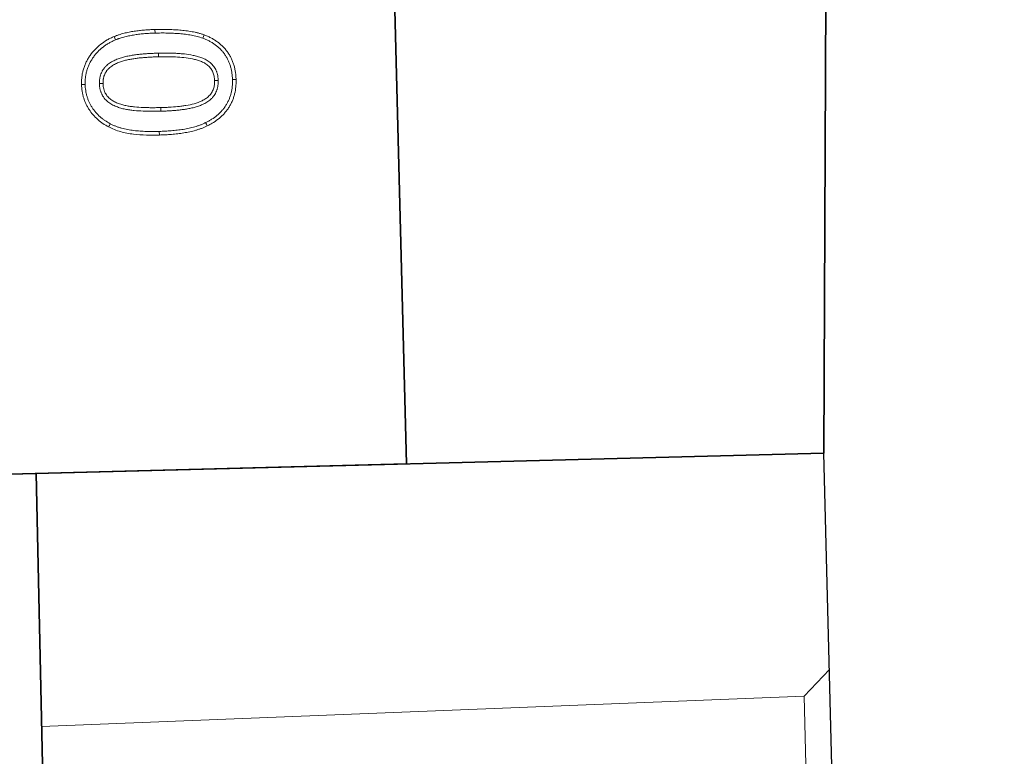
# Model space of a CAD drawing. Header units: metres. Extents: x 232680 to 233262, y 554200 to 554550.
# Tile 202 of 254: x 232761.131 to 232761.319, y 554480.58 to 554480.722. Entities that reach past the tile are written whole.
import ezdxf

# ---------------------------------------------------------------- set-up
doc = ezdxf.new("R2010")
doc.units = ezdxf.units.M
doc.layers.get('Defpoints').update_dxf_attribs({"color": 241})
for name, color, linetype, lineweight in [('ACO constructie 018', 251, 'Continuous', 18), ('ACO constructie 035', 7, 'Continuous', 35), ('ACO tekst', 251, 'Continuous', 9), ('N-WE-GW-MAAIVELD-035-GD', 7, 'Continuous', 35), ('X-XX-AL-NAP-M', 7, 'Continuous', 18)]:
    doc.layers.add(name, color=color, linetype=linetype, lineweight=lineweight)
doc.styles.add('NLCS-ISO-ANNOTATIEF-T25', font='NLCS-ISO.ttf', dxfattribs={"height": 2.5})
doc.dimstyles.new('NLCS-ANNOTATIEF-T25-PIJL', dxfattribs={"dimtxt": 2.5, "dimasz": 2.5, "dimexe": 2, "dimexo": 2, "dimgap": 0.7, "dimtad": 1, "dimzin": 0, "dimdsep": 46, "dimtxsty": 'NLCS-ISO-ANNOTATIEF-T25', "dimcen": 0, "dimdle": 2, "dimclrd": 256, "dimclre": 256, "dimclrt": 256, "dimazin": 0, "dimtfac": 1, "dimtofl": 0, "dimtmove": 1, "dimatfit": 0, "dimfxl": 2, "dimtfillclr": 254, "dimtolj": 1, "dimtzin": 0, "dimlwd": 13, "dimlwe": 9, "dimarcsym": 0})

# ---------------------------------------------------------------- blocks, each defined once
blk = doc.blocks.new('KT 500-640 (doorsnede)')
at = {"layer": 'ACO constructie 035'}
for q in [(0, 0), (1, -0.08)]:
    blk.add_line((1, 0), q, dxfattribs=at)
at = {"layer": 'ACO tekst'}
for p, q in [((0.92557, -0.03418), (0.92557, -0.03488)), ((0.91619, -0.04605), (0.9155, -0.04605)), ((0.92006, -0.04548), (0.92075, -0.04549)), ((0.93119, -0.04533), (0.9305, -0.04533)), ((0.93506, -0.04572), (0.93575, -0.04572)), ((0.92561, -0.05694), (0.92561, -0.05625))]:
    blk.add_line(p, q, dxfattribs=at)
at = {"layer": 'ACO tekst', "flags": 128}
for points in [[(0.92548, -0.03144), (0.92548, -0.03124), (0.92548, -0.03103), (0.92548, -0.03075)], [(0.91741, -0.03693), (0.91708, -0.0368), (0.91676, -0.03667)], [(0.93361, -0.03679), (0.93393, -0.03664), (0.93424, -0.0365)], [(0.91729, -0.05364), (0.91697, -0.05376), (0.91664, -0.05389)], [(0.93335, -0.05507), (0.93365, -0.05524), (0.93395, -0.05541)], [(0.92568, -0.05968), (0.92568, -0.05989), (0.92568, -0.0601), (0.92568, -0.06037)]]:
    blk.add_lwpolyline(points, dxfattribs=at)
at = {"layer": 'ACO tekst'}
for points, knots in [([(0.91676, -0.03667), (0.91685, -0.03646), (0.91694, -0.03624), (0.91709, -0.03592), (0.91714, -0.03582), (0.91725, -0.03561), (0.91731, -0.0355), (0.91748, -0.0352), (0.9176, -0.03499), (0.91785, -0.0346), (0.91798, -0.03441), (0.91827, -0.03403), (0.91841, -0.03385), (0.91872, -0.0335), (0.91889, -0.03333), (0.91923, -0.033), (0.9194, -0.03284), (0.91977, -0.03255), (0.91995, -0.03241), (0.92034, -0.03214), (0.92054, -0.03202), (0.92085, -0.03185), (0.92095, -0.03179), (0.92116, -0.03168), (0.92127, -0.03163), (0.92148, -0.03154), (0.92159, -0.03149), (0.92181, -0.0314), (0.92191, -0.03135), (0.92214, -0.03128), (0.92225, -0.03124), (0.92247, -0.03117), (0.92258, -0.03114), (0.92281, -0.03107), (0.92292, -0.03104), (0.92315, -0.03099), (0.92327, -0.03096), (0.9235, -0.03092), (0.92361, -0.0309), (0.92385, -0.03086), (0.92396, -0.03085), (0.9242, -0.03082), (0.92431, -0.03081), (0.92455, -0.03078), (0.92466, -0.03078), (0.92501, -0.03076), (0.92525, -0.03075), (0.92548, -0.03075)], [0, 0, 0, 0, 0.0625, 0.0625, 0.09375, 0.09375, 0.125, 0.125, 0.1875, 0.1875, 0.25, 0.25, 0.3125, 0.3125, 0.375, 0.375, 0.4375, 0.4375, 0.5, 0.5, 0.5625, 0.5625, 0.59375, 0.59375, 0.625, 0.625, 0.65625, 0.65625, 0.6875, 0.6875, 0.71875, 0.71875, 0.75, 0.75, 0.78125, 0.78125, 0.8125, 0.8125, 0.84375, 0.84375, 0.875, 0.875, 0.90625, 0.90625, 0.9375, 0.9375, 1, 1, 1, 1]), ([(0.91741, -0.03693), (0.91749, -0.03672), (0.91758, -0.03651), (0.91772, -0.03622), (0.91777, -0.03612), (0.91786, -0.03593), (0.91792, -0.03583), (0.91807, -0.03554), (0.91819, -0.03535), (0.91842, -0.03499), (0.91855, -0.03481), (0.91881, -0.03446), (0.91895, -0.03429), (0.91923, -0.03397), (0.91938, -0.03381), (0.91969, -0.03351), (0.91985, -0.03337), (0.92019, -0.0331), (0.92036, -0.03297), (0.92072, -0.03272), (0.9209, -0.03261), (0.92118, -0.03246), (0.92127, -0.03241), (0.92147, -0.03231), (0.92157, -0.03226), (0.92177, -0.03217), (0.92187, -0.03212), (0.92206, -0.03204), (0.92216, -0.032), (0.92236, -0.03193), (0.92246, -0.0319), (0.92267, -0.03183), (0.92278, -0.0318), (0.92299, -0.03174), (0.9231, -0.03172), (0.92331, -0.03166), (0.92341, -0.03164), (0.92362, -0.0316), (0.92373, -0.03158), (0.92394, -0.03155), (0.92405, -0.03153), (0.92427, -0.03151), (0.92438, -0.0315), (0.9246, -0.03148), (0.92471, -0.03147), (0.92503, -0.03145), (0.92525, -0.03145), (0.92548, -0.03144)], [0.0017925, 0.0017925, 0.0017925, 0.0017925, 0.0625, 0.0625, 0.09375, 0.09375, 0.125, 0.125, 0.1875, 0.1875, 0.25, 0.25, 0.3125, 0.3125, 0.375, 0.375, 0.4375, 0.4375, 0.5, 0.5, 0.5625, 0.5625, 0.59375, 0.59375, 0.625, 0.625, 0.65625, 0.65625, 0.6875, 0.6875, 0.71875, 0.71875, 0.75, 0.75, 0.78125, 0.78125, 0.8125, 0.8125, 0.84375, 0.84375, 0.875, 0.875, 0.90625, 0.90625, 0.9375, 0.9375, 0.998768, 0.998768, 0.998768, 0.998768]), ([(0.92548, -0.03075), (0.92572, -0.03076), (0.92595, -0.03076), (0.92641, -0.03078), (0.92664, -0.0308), (0.92733, -0.03089), (0.92779, -0.03098), (0.92846, -0.03116), (0.92868, -0.03123), (0.92912, -0.03138), (0.92934, -0.03147), (0.92976, -0.03166), (0.92997, -0.03176), (0.93038, -0.03199), (0.93057, -0.03211), (0.93096, -0.03237), (0.93115, -0.0325), (0.93151, -0.03279), (0.93168, -0.03295), (0.93203, -0.03326), (0.93219, -0.03343), (0.9325, -0.03377), (0.93265, -0.03395), (0.93309, -0.03449), (0.93335, -0.03487), (0.93371, -0.03547), (0.93382, -0.03567), (0.93404, -0.03608), (0.93414, -0.03629), (0.93424, -0.0365)], [0, 0, 0, 0, 0.0625, 0.0625, 0.125, 0.125, 0.25, 0.25, 0.3125, 0.3125, 0.375, 0.375, 0.4375, 0.4375, 0.5, 0.5, 0.5625, 0.5625, 0.625, 0.625, 0.6875, 0.6875, 0.75, 0.75, 0.875, 0.875, 0.9375, 0.9375, 1, 1, 1, 1]), ([(0.92548, -0.03144), (0.92571, -0.03145), (0.92593, -0.03145), (0.92637, -0.03148), (0.92658, -0.03149), (0.92722, -0.03157), (0.92764, -0.03165), (0.92826, -0.03182), (0.92847, -0.03189), (0.92887, -0.03203), (0.92907, -0.03211), (0.92946, -0.03228), (0.92965, -0.03238), (0.93003, -0.03259), (0.93021, -0.03269), (0.93055, -0.03293), (0.93073, -0.03306), (0.93106, -0.03333), (0.93123, -0.03347), (0.93154, -0.03376), (0.93169, -0.03391), (0.93198, -0.03422), (0.93212, -0.03439), (0.93253, -0.0349), (0.93278, -0.03525), (0.93311, -0.03581), (0.93321, -0.036), (0.93342, -0.03639), (0.93351, -0.03659), (0.93361, -0.03679)], [0.001247, 0.001247, 0.001247, 0.001247, 0.0625, 0.0625, 0.125, 0.125, 0.25, 0.25, 0.3125, 0.3125, 0.375, 0.375, 0.4375, 0.4375, 0.5, 0.5, 0.5625, 0.5625, 0.625, 0.625, 0.6875, 0.6875, 0.75, 0.75, 0.875, 0.875, 0.9375, 0.9375, 0.9983919, 0.9983919, 0.9983919, 0.9983919]), ([(0.92557, -0.03418), (0.92556, -0.03418), (0.92556, -0.03418), (0.92555, -0.03418), (0.92541, -0.03419), (0.92527, -0.03419), (0.92504, -0.03421), (0.92496, -0.03421), (0.9248, -0.03423), (0.92472, -0.03424), (0.92449, -0.03428), (0.92433, -0.03432), (0.92411, -0.03438), (0.92403, -0.0344), (0.92388, -0.03445), (0.92381, -0.03448), (0.92358, -0.03456), (0.92342, -0.03463), (0.92313, -0.03479), (0.92299, -0.03488), (0.92273, -0.03506), (0.9226, -0.03516), (0.92236, -0.03538), (0.92224, -0.03549), (0.92192, -0.03586), (0.92174, -0.03611), (0.92142, -0.03664), (0.92129, -0.03692), (0.92111, -0.03734), (0.92106, -0.03747), (0.92096, -0.03775), (0.92092, -0.03789), (0.92079, -0.0383), (0.92072, -0.03858), (0.92052, -0.03941), (0.92042, -0.03997), (0.92031, -0.0408), (0.92028, -0.04107), (0.92022, -0.04163), (0.92019, -0.0419), (0.92013, -0.04273), (0.9201, -0.04329), (0.92007, -0.04439), (0.92006, -0.04494), (0.92006, -0.04548), (0.92006, -0.04548), (0.92006, -0.04548), (0.92006, -0.04548)], [-0.001434, -0.001434, -0.001434, -0.001434, 0, 0, 0, 0.03125, 0.03125, 0.046875, 0.046875, 0.0625, 0.0625, 0.09375, 0.09375, 0.109375, 0.109375, 0.125, 0.125, 0.15625, 0.15625, 0.1875, 0.1875, 0.21875, 0.21875, 0.25, 0.25, 0.3125, 0.3125, 0.375, 0.375, 0.40625, 0.40625, 0.4375, 0.4375, 0.5, 0.5, 0.625, 0.625, 0.6875, 0.6875, 0.75, 0.75, 0.875, 0.875, 1, 1, 1, 1.000275, 1.000275, 1.000275, 1.000275]), ([(0.92557, -0.03488), (0.9253, -0.03488), (0.92503, -0.03489), (0.92463, -0.03496), (0.9245, -0.03499), (0.92424, -0.03506), (0.92411, -0.0351), (0.92372, -0.03525), (0.92348, -0.03538), (0.92304, -0.03569), (0.92283, -0.03588), (0.92247, -0.03628), (0.92231, -0.03651), (0.92203, -0.03698), (0.92191, -0.03722), (0.9217, -0.03772), (0.92162, -0.03798), (0.92146, -0.03849), (0.92139, -0.03876), (0.9212, -0.03955), (0.92111, -0.04008), (0.92096, -0.04116), (0.9209, -0.04169), (0.92082, -0.04278), (0.92079, -0.04332), (0.92076, -0.0444), (0.92075, -0.04494), (0.92075, -0.04549)], [0, 0, 0, 0, 0.0625, 0.0625, 0.09375, 0.09375, 0.125, 0.125, 0.1875, 0.1875, 0.25, 0.25, 0.3125, 0.3125, 0.375, 0.375, 0.4375, 0.4375, 0.5, 0.5, 0.625, 0.625, 0.75, 0.75, 0.875, 0.875, 1, 1, 1, 1]), ([(0.93119, -0.04533), (0.93119, -0.04506), (0.93119, -0.04478), (0.93118, -0.04423), (0.93118, -0.04396), (0.93116, -0.04341), (0.93114, -0.04314), (0.93112, -0.04259), (0.9311, -0.04232), (0.93107, -0.0419), (0.93106, -0.04176), (0.93103, -0.04149), (0.93102, -0.04135), (0.93099, -0.04108), (0.93098, -0.04094), (0.93094, -0.04066), (0.93092, -0.04052), (0.93086, -0.04011), (0.93082, -0.03983), (0.93072, -0.03928), (0.93066, -0.039), (0.93052, -0.03845), (0.93044, -0.03817), (0.93025, -0.03761), (0.93014, -0.03734), (0.92989, -0.0368), (0.92975, -0.03653), (0.92942, -0.03602), (0.92923, -0.03577), (0.92896, -0.03548), (0.9289, -0.03542), (0.92878, -0.03531), (0.92872, -0.03526), (0.92853, -0.0351), (0.9284, -0.035), (0.92813, -0.03482), (0.92799, -0.03474), (0.9277, -0.0346), (0.92755, -0.03453), (0.92732, -0.03445), (0.92725, -0.03443), (0.9271, -0.03438), (0.92703, -0.03436), (0.92687, -0.03432), (0.9268, -0.0343), (0.92664, -0.03427), (0.92656, -0.03426), (0.92641, -0.03423), (0.92633, -0.03422), (0.92617, -0.03421), (0.92609, -0.0342), (0.92587, -0.03419), (0.92572, -0.03419), (0.92559, -0.03418), (0.92558, -0.03418), (0.92557, -0.03418), (0.92557, -0.03418)], [0, 0, 0, 0, 0.0625, 0.0625, 0.125, 0.125, 0.1875, 0.1875, 0.25, 0.25, 0.28125, 0.28125, 0.3125, 0.3125, 0.34375, 0.34375, 0.375, 0.375, 0.4375, 0.4375, 0.5, 0.5, 0.5625, 0.5625, 0.625, 0.625, 0.6875, 0.6875, 0.75, 0.75, 0.765625, 0.765625, 0.78125, 0.78125, 0.8125, 0.8125, 0.84375, 0.84375, 0.875, 0.875, 0.890625, 0.890625, 0.90625, 0.90625, 0.921875, 0.921875, 0.9375, 0.9375, 0.953125, 0.953125, 0.96875, 0.96875, 1, 1, 1, 1.001444, 1.001444, 1.001444, 1.001444]), ([(0.9305, -0.04533), (0.9305, -0.04506), (0.9305, -0.04479), (0.93049, -0.04425), (0.93048, -0.04398), (0.93045, -0.04317), (0.93043, -0.04263), (0.93037, -0.04182), (0.93034, -0.04156), (0.93029, -0.04102), (0.93026, -0.04075), (0.93014, -0.03995), (0.93005, -0.03942), (0.92979, -0.03837), (0.92962, -0.03786), (0.92928, -0.03713), (0.92915, -0.03689), (0.92886, -0.03643), (0.9287, -0.03622), (0.92842, -0.03592), (0.92832, -0.03583), (0.92811, -0.03565), (0.92801, -0.03557), (0.92778, -0.03542), (0.92767, -0.03536), (0.92742, -0.03523), (0.9273, -0.03518), (0.92692, -0.03504), (0.92665, -0.03497), (0.92612, -0.03489), (0.92584, -0.03488), (0.92557, -0.03488)], [0, 0, 0, 0, 0.0625, 0.0625, 0.125, 0.125, 0.25, 0.25, 0.3125, 0.3125, 0.375, 0.375, 0.5, 0.5, 0.625, 0.625, 0.6875, 0.6875, 0.75, 0.75, 0.78125, 0.78125, 0.8125, 0.8125, 0.84375, 0.84375, 0.875, 0.875, 0.9375, 0.9375, 1, 1, 1, 1]), ([(0.9155, -0.04605), (0.9155, -0.04566), (0.9155, -0.04526), (0.91552, -0.04467), (0.91552, -0.04447), (0.91553, -0.04407), (0.91554, -0.04388), (0.91557, -0.04328), (0.9156, -0.04289), (0.91566, -0.0421), (0.91569, -0.0417), (0.91578, -0.04091), (0.91583, -0.04052), (0.91595, -0.03974), (0.91602, -0.03935), (0.91615, -0.03876), (0.91619, -0.03857), (0.91628, -0.03818), (0.91633, -0.03799), (0.91644, -0.03761), (0.9165, -0.03742), (0.91663, -0.03705), (0.91669, -0.03686), (0.91676, -0.03667)], [0, 0, 0, 0, 0.125, 0.125, 0.1875, 0.1875, 0.25, 0.25, 0.375, 0.375, 0.5, 0.5, 0.625, 0.625, 0.75, 0.75, 0.8125, 0.8125, 0.875, 0.875, 0.9375, 0.9375, 1, 1, 1, 1]), ([(0.91619, -0.04605), (0.91619, -0.04566), (0.9162, -0.04527), (0.91621, -0.04468), (0.91621, -0.04449), (0.91623, -0.0441), (0.91624, -0.04391), (0.91626, -0.04332), (0.91629, -0.04293), (0.91635, -0.04215), (0.91638, -0.04177), (0.91647, -0.041), (0.91652, -0.04061), (0.91664, -0.03985), (0.9167, -0.03948), (0.91682, -0.03891), (0.91686, -0.03872), (0.91695, -0.03835), (0.917, -0.03817), (0.9171, -0.03781), (0.91716, -0.03764), (0.91728, -0.03728), (0.91734, -0.03711), (0.91741, -0.03693)], [0.0004886, 0.0004886, 0.0004886, 0.0004886, 0.125, 0.125, 0.1875, 0.1875, 0.25, 0.25, 0.375, 0.375, 0.5, 0.5, 0.625, 0.625, 0.75, 0.75, 0.8125, 0.8125, 0.875, 0.875, 0.9375, 0.9375, 0.9978765, 0.9978765, 0.9978765, 0.9978765]), ([(0.93361, -0.03679), (0.93369, -0.03696), (0.93376, -0.03713), (0.9339, -0.03747), (0.93397, -0.03764), (0.93408, -0.03799), (0.93414, -0.03817), (0.93425, -0.03853), (0.9343, -0.03871), (0.93444, -0.03926), (0.93453, -0.03962), (0.93467, -0.04037), (0.93473, -0.04074), (0.93483, -0.0415), (0.93487, -0.04188), (0.93494, -0.04264), (0.93497, -0.04303), (0.93502, -0.04379), (0.93503, -0.04418), (0.93505, -0.04494), (0.93505, -0.04533), (0.93506, -0.04572)], [0.001902, 0.001902, 0.001902, 0.001902, 0.0625, 0.0625, 0.125, 0.125, 0.1875, 0.1875, 0.25, 0.25, 0.375, 0.375, 0.5, 0.5, 0.625, 0.625, 0.75, 0.75, 0.875, 0.875, 0.9993674, 0.9993674, 0.9993674, 0.9993674]), ([(0.93424, -0.0365), (0.93432, -0.03668), (0.9344, -0.03686), (0.93455, -0.03722), (0.93462, -0.0374), (0.93474, -0.03778), (0.9348, -0.03796), (0.93491, -0.03834), (0.93497, -0.03853), (0.93512, -0.0391), (0.9352, -0.03948), (0.93535, -0.04025), (0.93541, -0.04064), (0.93552, -0.04142), (0.93556, -0.04181), (0.93563, -0.04259), (0.93566, -0.04298), (0.93571, -0.04376), (0.93572, -0.04415), (0.93574, -0.04494), (0.93575, -0.04533), (0.93575, -0.04572)], [0, 0, 0, 0, 0.0625, 0.0625, 0.125, 0.125, 0.1875, 0.1875, 0.25, 0.25, 0.375, 0.375, 0.5, 0.5, 0.625, 0.625, 0.75, 0.75, 0.875, 0.875, 1, 1, 1, 1]), ([(0.91664, -0.05389), (0.91659, -0.05373), (0.91653, -0.05358), (0.91646, -0.05334), (0.91643, -0.05326), (0.91638, -0.0531), (0.91636, -0.05302), (0.91629, -0.05278), (0.91624, -0.05262), (0.91616, -0.0523), (0.91612, -0.05214), (0.91605, -0.05182), (0.91601, -0.05166), (0.91595, -0.05133), (0.91592, -0.05117), (0.91586, -0.05084), (0.91583, -0.05068), (0.91578, -0.05035), (0.91576, -0.05019), (0.91572, -0.04986), (0.91569, -0.04969), (0.91566, -0.04936), (0.91564, -0.0492), (0.91561, -0.04887), (0.9156, -0.0487), (0.91558, -0.04837), (0.91557, -0.04821), (0.91555, -0.04788), (0.91554, -0.04771), (0.91552, -0.04738), (0.91552, -0.04721), (0.91551, -0.04672), (0.9155, -0.04639), (0.9155, -0.04605)], [0, 0, 0, 0, 0.0625, 0.0625, 0.09375, 0.09375, 0.125, 0.125, 0.1875, 0.1875, 0.25, 0.25, 0.3125, 0.3125, 0.375, 0.375, 0.4375, 0.4375, 0.5, 0.5, 0.5625, 0.5625, 0.625, 0.625, 0.6875, 0.6875, 0.75, 0.75, 0.8125, 0.8125, 0.875, 0.875, 1, 1, 1, 1]), ([(0.91729, -0.05364), (0.91724, -0.05349), (0.91719, -0.05334), (0.91711, -0.05312), (0.91709, -0.05305), (0.91704, -0.0529), (0.91702, -0.05282), (0.91696, -0.0526), (0.91691, -0.05245), (0.91684, -0.05214), (0.9168, -0.05198), (0.91672, -0.05167), (0.91669, -0.05151), (0.91663, -0.0512), (0.9166, -0.05104), (0.91654, -0.05073), (0.91652, -0.05057), (0.91647, -0.05025), (0.91644, -0.05009), (0.9164, -0.04977), (0.91638, -0.04961), (0.91635, -0.04929), (0.91633, -0.04913), (0.9163, -0.04881), (0.91629, -0.04865), (0.91627, -0.04833), (0.91626, -0.04816), (0.91624, -0.04784), (0.91623, -0.04768), (0.91622, -0.04735), (0.91621, -0.04719), (0.9162, -0.04671), (0.9162, -0.04638), (0.91619, -0.04605)], [0.0028687, 0.0028687, 0.0028687, 0.0028687, 0.0625, 0.0625, 0.09375, 0.09375, 0.125, 0.125, 0.1875, 0.1875, 0.25, 0.25, 0.3125, 0.3125, 0.375, 0.375, 0.4375, 0.4375, 0.5, 0.5, 0.5625, 0.5625, 0.625, 0.625, 0.6875, 0.6875, 0.75, 0.75, 0.8125, 0.8125, 0.875, 0.875, 0.9994159, 0.9994159, 0.9994159, 0.9994159]), ([(0.92006, -0.04548), (0.92006, -0.04549), (0.92006, -0.04549), (0.92006, -0.04549), (0.92006, -0.04576), (0.92006, -0.04604), (0.92007, -0.0466), (0.92007, -0.04688), (0.92009, -0.04743), (0.9201, -0.04771), (0.92013, -0.04827), (0.92015, -0.04855), (0.92018, -0.04897), (0.92019, -0.04911), (0.92021, -0.04939), (0.92023, -0.04953), (0.92025, -0.0498), (0.92027, -0.04994), (0.9203, -0.05023), (0.92032, -0.05037), (0.92036, -0.05065), (0.92038, -0.05079), (0.92042, -0.05107), (0.92044, -0.05121), (0.92052, -0.05163), (0.92057, -0.05191), (0.92071, -0.05248), (0.92078, -0.05276), (0.92096, -0.05332), (0.92107, -0.0536), (0.92131, -0.05416), (0.92145, -0.05443), (0.92169, -0.05482), (0.92177, -0.05495), (0.92195, -0.05521), (0.92205, -0.05534), (0.92221, -0.05552), (0.92227, -0.05558), (0.92238, -0.0557), (0.92244, -0.05575), (0.92255, -0.05586), (0.92261, -0.05591), (0.92274, -0.05602), (0.9228, -0.05607), (0.92294, -0.05617), (0.92301, -0.05622), (0.92316, -0.05631), (0.92323, -0.05635), (0.92344, -0.05647), (0.92359, -0.05654), (0.9239, -0.05667), (0.92405, -0.05672), (0.92429, -0.05678), (0.92436, -0.0568), (0.92452, -0.05684), (0.92459, -0.05685), (0.92475, -0.05688), (0.92483, -0.05689), (0.92499, -0.05691), (0.92507, -0.05692), (0.92531, -0.05694), (0.92546, -0.05694), (0.9256, -0.05694), (0.92561, -0.05694), (0.92561, -0.05694), (0.92561, -0.05694)], [-0.000272, -0.000272, -0.000272, -0.000272, 0, 0, 0, 0.0625, 0.0625, 0.125, 0.125, 0.1875, 0.1875, 0.25, 0.25, 0.28125, 0.28125, 0.3125, 0.3125, 0.34375, 0.34375, 0.375, 0.375, 0.40625, 0.40625, 0.4375, 0.4375, 0.5, 0.5, 0.5625, 0.5625, 0.625, 0.625, 0.6875, 0.6875, 0.71875, 0.71875, 0.75, 0.75, 0.765625, 0.765625, 0.78125, 0.78125, 0.796875, 0.796875, 0.8125, 0.8125, 0.828125, 0.828125, 0.84375, 0.84375, 0.875, 0.875, 0.90625, 0.90625, 0.921875, 0.921875, 0.9375, 0.9375, 0.953125, 0.953125, 0.96875, 0.96875, 1, 1, 1, 1.000944, 1.000944, 1.000944, 1.000944]), ([(0.92075, -0.04549), (0.92075, -0.04576), (0.92075, -0.04604), (0.92076, -0.04658), (0.92077, -0.04686), (0.92079, -0.04741), (0.9208, -0.04768), (0.92082, -0.04823), (0.92084, -0.0485), (0.92087, -0.04891), (0.92088, -0.04905), (0.9209, -0.04932), (0.92092, -0.04946), (0.92094, -0.04973), (0.92096, -0.04987), (0.92099, -0.05014), (0.92101, -0.05028), (0.92104, -0.05055), (0.92106, -0.05069), (0.92111, -0.05096), (0.92113, -0.05109), (0.9212, -0.0515), (0.92125, -0.05177), (0.92138, -0.0523), (0.92145, -0.05257), (0.92162, -0.05309), (0.92171, -0.05335), (0.92193, -0.05385), (0.92206, -0.0541), (0.92227, -0.05445), (0.92235, -0.05457), (0.92251, -0.05479), (0.92259, -0.0549), (0.92272, -0.05506), (0.92277, -0.05511), (0.92287, -0.0552), (0.92292, -0.05525), (0.92302, -0.05535), (0.92307, -0.05539), (0.92317, -0.05548), (0.92323, -0.05552), (0.92334, -0.0556), (0.92339, -0.05564), (0.92351, -0.05572), (0.92357, -0.05575), (0.92375, -0.05585), (0.92387, -0.05591), (0.92413, -0.05601), (0.92426, -0.05606), (0.92446, -0.05611), (0.92452, -0.05613), (0.92466, -0.05616), (0.92473, -0.05617), (0.92486, -0.05619), (0.92493, -0.05621), (0.92507, -0.05622), (0.92513, -0.05623), (0.92534, -0.05625), (0.92548, -0.05625), (0.92561, -0.05625)], [0, 0, 0, 0, 0.0625, 0.0625, 0.125, 0.125, 0.1875, 0.1875, 0.25, 0.25, 0.28125, 0.28125, 0.3125, 0.3125, 0.34375, 0.34375, 0.375, 0.375, 0.40625, 0.40625, 0.4375, 0.4375, 0.5, 0.5, 0.5625, 0.5625, 0.625, 0.625, 0.6875, 0.6875, 0.71875, 0.71875, 0.75, 0.75, 0.765625, 0.765625, 0.78125, 0.78125, 0.796875, 0.796875, 0.8125, 0.8125, 0.828125, 0.828125, 0.84375, 0.84375, 0.875, 0.875, 0.90625, 0.90625, 0.921875, 0.921875, 0.9375, 0.9375, 0.953125, 0.953125, 0.96875, 0.96875, 1, 1, 1, 1]), ([(0.92561, -0.05694), (0.92562, -0.05694), (0.92562, -0.05694), (0.92563, -0.05694), (0.92577, -0.05694), (0.92592, -0.05694), (0.92616, -0.05692), (0.92624, -0.05691), (0.9264, -0.05689), (0.92648, -0.05688), (0.92673, -0.05684), (0.92689, -0.0568), (0.92712, -0.05674), (0.92719, -0.05671), (0.92735, -0.05666), (0.92742, -0.05664), (0.92758, -0.05657), (0.92766, -0.05654), (0.92781, -0.05647), (0.92789, -0.05643), (0.92811, -0.0563), (0.92825, -0.05621), (0.92852, -0.05602), (0.92865, -0.05591), (0.92889, -0.05568), (0.92901, -0.05556), (0.92932, -0.05519), (0.9295, -0.05493), (0.92982, -0.05439), (0.92996, -0.05412), (0.9302, -0.05356), (0.93031, -0.05327), (0.93049, -0.0527), (0.93057, -0.05241), (0.9307, -0.05184), (0.93075, -0.05155), (0.93085, -0.05098), (0.93089, -0.0507), (0.93099, -0.04985), (0.93105, -0.04928), (0.93111, -0.04843), (0.93113, -0.04814), (0.93114, -0.04772), (0.93115, -0.04758), (0.93116, -0.0473), (0.93116, -0.04716), (0.93117, -0.04688), (0.93118, -0.04674), (0.93118, -0.04646), (0.93119, -0.04631), (0.93119, -0.04589), (0.93119, -0.04561), (0.93119, -0.04533), (0.93119, -0.04533), (0.93119, -0.04533), (0.93119, -0.04533)], [-0.000931, -0.000931, -0.000931, -0.000931, 0, 0, 0, 0.03125, 0.03125, 0.046875, 0.046875, 0.0625, 0.0625, 0.09375, 0.09375, 0.109375, 0.109375, 0.125, 0.125, 0.140625, 0.140625, 0.15625, 0.15625, 0.1875, 0.1875, 0.21875, 0.21875, 0.25, 0.25, 0.3125, 0.3125, 0.375, 0.375, 0.4375, 0.4375, 0.5, 0.5, 0.5625, 0.5625, 0.625, 0.625, 0.75, 0.75, 0.8125, 0.8125, 0.84375, 0.84375, 0.875, 0.875, 0.90625, 0.90625, 0.9375, 0.9375, 1, 1, 1, 1.000152, 1.000152, 1.000152, 1.000152]), ([(0.92561, -0.05625), (0.92575, -0.05625), (0.92589, -0.05624), (0.9261, -0.05623), (0.92617, -0.05622), (0.92631, -0.05621), (0.92638, -0.0562), (0.92658, -0.05616), (0.92672, -0.05613), (0.92692, -0.05607), (0.92699, -0.05605), (0.92712, -0.05601), (0.92718, -0.05599), (0.92731, -0.05594), (0.92738, -0.05591), (0.9275, -0.05585), (0.92756, -0.05582), (0.92775, -0.05571), (0.92786, -0.05564), (0.92809, -0.05547), (0.9282, -0.05538), (0.9284, -0.05519), (0.92849, -0.05509), (0.92877, -0.05478), (0.92893, -0.05455), (0.92921, -0.05407), (0.92933, -0.05382), (0.92956, -0.05331), (0.92965, -0.05304), (0.92982, -0.05251), (0.92989, -0.05224), (0.93002, -0.0517), (0.93007, -0.05143), (0.93016, -0.05088), (0.9302, -0.0506), (0.93031, -0.04977), (0.93036, -0.04922), (0.93042, -0.04839), (0.93044, -0.04811), (0.93045, -0.04769), (0.93046, -0.04755), (0.93047, -0.04728), (0.93047, -0.04714), (0.93048, -0.04686), (0.93048, -0.04672), (0.93049, -0.04644), (0.93049, -0.0463), (0.9305, -0.04588), (0.9305, -0.04561), (0.9305, -0.04533)], [0, 0, 0, 0, 0.03125, 0.03125, 0.046875, 0.046875, 0.0625, 0.0625, 0.09375, 0.09375, 0.109375, 0.109375, 0.125, 0.125, 0.140625, 0.140625, 0.15625, 0.15625, 0.1875, 0.1875, 0.21875, 0.21875, 0.25, 0.25, 0.3125, 0.3125, 0.375, 0.375, 0.4375, 0.4375, 0.5, 0.5, 0.5625, 0.5625, 0.625, 0.625, 0.75, 0.75, 0.8125, 0.8125, 0.84375, 0.84375, 0.875, 0.875, 0.90625, 0.90625, 0.9375, 0.9375, 1, 1, 1, 1]), ([(0.93506, -0.04572), (0.93505, -0.04613), (0.93505, -0.04654), (0.93503, -0.04736), (0.93502, -0.04777), (0.93497, -0.04858), (0.93494, -0.04898), (0.93487, -0.04979), (0.93482, -0.05019), (0.9347, -0.05099), (0.93464, -0.05139), (0.93452, -0.05197), (0.93447, -0.05216), (0.93437, -0.05254), (0.93432, -0.05272), (0.9342, -0.0531), (0.93414, -0.05329), (0.934, -0.05366), (0.93393, -0.05384), (0.93382, -0.05411), (0.93378, -0.0542), (0.9337, -0.05437), (0.93365, -0.05446), (0.93353, -0.05472), (0.93344, -0.0549), (0.93335, -0.05507)], [0.0005976, 0.0005976, 0.0005976, 0.0005976, 0.125, 0.125, 0.25, 0.25, 0.375, 0.375, 0.5, 0.5, 0.625, 0.625, 0.6875, 0.6875, 0.75, 0.75, 0.8125, 0.8125, 0.875, 0.875, 0.90625, 0.90625, 0.9375, 0.9375, 0.9973567, 0.9973567, 0.9973567, 0.9973567]), ([(0.93575, -0.04572), (0.93574, -0.04655), (0.93573, -0.04738), (0.93564, -0.04904), (0.93556, -0.04987), (0.93539, -0.05111), (0.93532, -0.05152), (0.93515, -0.05233), (0.93504, -0.05273), (0.93479, -0.05352), (0.93465, -0.05391), (0.93433, -0.05467), (0.93414, -0.05504), (0.93395, -0.05541)], [0, 0, 0, 0, 0.25, 0.25, 0.5, 0.5, 0.625, 0.625, 0.75, 0.75, 0.875, 0.875, 1, 1, 1, 1]), ([(0.92568, -0.06037), (0.92543, -0.06037), (0.92518, -0.06036), (0.92469, -0.06033), (0.92444, -0.0603), (0.92396, -0.06023), (0.92372, -0.06019), (0.92324, -0.06007), (0.923, -0.06), (0.92253, -0.05985), (0.92229, -0.05977), (0.92184, -0.05958), (0.92161, -0.05947), (0.92118, -0.05925), (0.92097, -0.05912), (0.92055, -0.05886), (0.92035, -0.05872), (0.91975, -0.05829), (0.91937, -0.05796), (0.91868, -0.05726), (0.91836, -0.05688), (0.91778, -0.05609), (0.91751, -0.05567), (0.91715, -0.05502), (0.91704, -0.0548), (0.91684, -0.05435), (0.91674, -0.05412), (0.91664, -0.05389)], [0, 0, 0, 0, 0.0625, 0.0625, 0.125, 0.125, 0.1875, 0.1875, 0.25, 0.25, 0.3125, 0.3125, 0.375, 0.375, 0.4375, 0.4375, 0.5, 0.5, 0.625, 0.625, 0.75, 0.75, 0.875, 0.875, 0.9375, 0.9375, 1, 1, 1, 1]), ([(0.92568, -0.05968), (0.92544, -0.05968), (0.92521, -0.05967), (0.92475, -0.05964), (0.92453, -0.05962), (0.92408, -0.05955), (0.92385, -0.05951), (0.92342, -0.0594), (0.9232, -0.05934), (0.92276, -0.0592), (0.92254, -0.05912), (0.92223, -0.05899), (0.92212, -0.05894), (0.92192, -0.05885), (0.92182, -0.0588), (0.92152, -0.05864), (0.92132, -0.05853), (0.92093, -0.05828), (0.92074, -0.05815), (0.92037, -0.05788), (0.92019, -0.05774), (0.91984, -0.05744), (0.91968, -0.05728), (0.91919, -0.05679), (0.91889, -0.05644), (0.91848, -0.05588), (0.91835, -0.05569), (0.91811, -0.0553), (0.91799, -0.0551), (0.91782, -0.0548), (0.91777, -0.05469), (0.91766, -0.05449), (0.91762, -0.05438), (0.91747, -0.05407), (0.91738, -0.05386), (0.91729, -0.05364)], [0.001058, 0.001058, 0.001058, 0.001058, 0.0625, 0.0625, 0.125, 0.125, 0.1875, 0.1875, 0.25, 0.25, 0.3125, 0.3125, 0.34375, 0.34375, 0.375, 0.375, 0.4375, 0.4375, 0.5, 0.5, 0.5625, 0.5625, 0.625, 0.625, 0.75, 0.75, 0.8125, 0.8125, 0.875, 0.875, 0.90625, 0.90625, 0.9375, 0.9375, 0.9980739, 0.9980739, 0.9980739, 0.9980739]), ([(0.93335, -0.05507), (0.93313, -0.05542), (0.93292, -0.05576), (0.93259, -0.05623), (0.93247, -0.05639), (0.93222, -0.05669), (0.93209, -0.05684), (0.93169, -0.05727), (0.9314, -0.05754), (0.9308, -0.05803), (0.93047, -0.05826), (0.92997, -0.05857), (0.9298, -0.05866), (0.92946, -0.05884), (0.92929, -0.05892), (0.92892, -0.05908), (0.92874, -0.05915), (0.92837, -0.05928), (0.92819, -0.05933), (0.92782, -0.05943), (0.92763, -0.05948), (0.92724, -0.05955), (0.92705, -0.05958), (0.92665, -0.05964), (0.92646, -0.05966), (0.92609, -0.05968), (0.92589, -0.05968), (0.92568, -0.05968)], [0.0025966, 0.0025966, 0.0025966, 0.0025966, 0.125, 0.125, 0.1875, 0.1875, 0.25, 0.25, 0.375, 0.375, 0.5, 0.5, 0.5625, 0.5625, 0.625, 0.625, 0.6875, 0.6875, 0.75, 0.75, 0.8125, 0.8125, 0.875, 0.875, 0.9375, 0.9375, 0.998764, 0.998764, 0.998764, 0.998764]), ([(0.93395, -0.05541), (0.93373, -0.05577), (0.93351, -0.05613), (0.93314, -0.05665), (0.93301, -0.05682), (0.93275, -0.05714), (0.93261, -0.0573), (0.93217, -0.05776), (0.93186, -0.05805), (0.93121, -0.05859), (0.93086, -0.05883), (0.93032, -0.05916), (0.93014, -0.05927), (0.92976, -0.05946), (0.92957, -0.05955), (0.92918, -0.05972), (0.92899, -0.0598), (0.92859, -0.05994), (0.92839, -0.06), (0.92798, -0.06011), (0.92777, -0.06016), (0.92736, -0.06024), (0.92715, -0.06027), (0.92673, -0.06032), (0.92652, -0.06035), (0.9261, -0.06037), (0.92589, -0.06037), (0.92568, -0.06037)], [0, 0, 0, 0, 0.125, 0.125, 0.1875, 0.1875, 0.25, 0.25, 0.375, 0.375, 0.5, 0.5, 0.5625, 0.5625, 0.625, 0.625, 0.6875, 0.6875, 0.75, 0.75, 0.8125, 0.8125, 0.875, 0.875, 0.9375, 0.9375, 1, 1, 1, 1])]:
    blk.add_open_spline(points, degree=3, knots=knots, dxfattribs=at)
blk = doc.blocks.new('KST 500 (Doorsnede)')
at = {"layer": 'ACO constructie 018'}
for p, q in [((0.4585, 0), (0.45353, -0.00497)), ((0.45353, -0.00497), (0.42147, -0.00497)), ((0.45149, -0.15119), (0.45353, -0.00497))]:
    blk.add_line(p, q, dxfattribs=at)
at = {"layer": 'ACO constructie 035', "color": 7, "linetype": 'Continuous', "lineweight": 30}
blk.add_line((0, 0), (0.5, 0), dxfattribs=at)
at = {"layer": 'ACO constructie 035'}
for p, q in [((0.5, -0.72), (0.5, 0)), ((0, -0.153), (0.5, -0.151))]:
    blk.add_line(p, q, dxfattribs=at)
blk = doc.blocks.new('*D23')
at = {"layer": 'Defpoints', "color": 0, "transparency": 16777216}
for p in [(232761.28684, 554481.13961), (232762.02192, 554481.13961), (232761.28684, 554478.13822)]:
    blk.add_point(p, dxfattribs=at)
at = {"layer": 'X-XX-AL-NAP-M', "linetype": 'Continuous', "lineweight": 9, "transparency": 16777216}
for p, q in [((232761.38684, 554481.13961), (232762.12192, 554481.13961)), ((232761.38684, 554478.13822), (232762.12192, 554478.13822))]:
    blk.add_line(p, q, dxfattribs=at)
at = {"layer": 'X-XX-AL-NAP-M', "linetype": 'Continuous', "lineweight": 13, "transparency": 16777216}
blk.add_line((232762.02192, 554478.26322), (232762.02192, 554481.01461), dxfattribs=at)
at = {"layer": 'X-XX-AL-NAP-M', "transparency": 16777216}
for points in [[(232762.00108, 554481.01461), (232762.04275, 554481.01461), (232762.02192, 554481.13961)], [(232762.00108, 554478.26322), (232762.04275, 554478.26322), (232762.02192, 554478.13822)]]:
    blk.add_solid(points, dxfattribs=at)
at = {"layer": 'X-XX-AL-NAP-M', "transparency": 16777216, "insert": (232762.11942, 554479.63891), "char_height": 0.125, "attachment_point": 5, "rotation": 270, "style": 'NLCS-ISO-ANNOTATIEF-T25'}
blk.add_mtext('\\A1;3.00', dxfattribs=at)

msp = doc.modelspace()

# ---------------------------------------------------------------- linework, layer by layer
at = {"layer": 'N-WE-GW-MAAIVELD-035-GD'}
msp.add_line((232761.28687, 554481.13822), (232761.28468, 554480.63858), dxfattribs=at)

# ---------------------------------------------------------------- block references
at = {"rotation": 271.4729954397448}
msp.add_blockref('KT 500-640 (doorsnede)', (232761.179, 554481.6362), dxfattribs=at)
at = {"xscale": -1, "rotation": 271.4729954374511}
msp.add_blockref('KST 500 (Doorsnede)', (232761.29753, 554480.13875), dxfattribs=at)

# ---------------------------------------------------------------- dimensions: what is measured, and where the dimension line sits
at = {"layer": 'X-XX-AL-NAP-M'}
dim = msp.add_linear_dim(base=(232762.02192, 554481.13961), p1=(232761.28684, 554478.13822), p2=(232761.28684, 554481.13961), angle=270, dimstyle='NLCS-ANNOTATIEF-T25-PIJL', override={"dimtad": 4, "dimrnd": 0.05}, dxfattribs=at)
dim.commit()
dim.dimension.update_dxf_attribs({"geometry": '*D23', "text_midpoint": (232762.11942, 554479.63891)})

doc.saveas('drawing.dxf')
